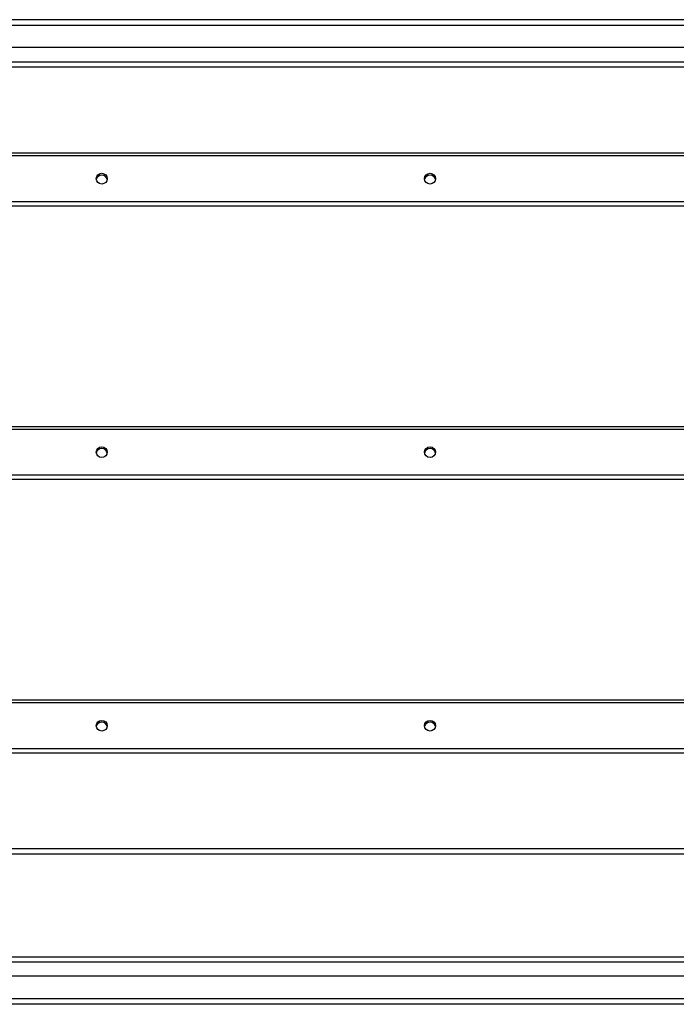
# Model space of a CAD drawing. Header units: inches. Extents: x 32 to 80, y 18.9 to 39.2.
# Tile 33 of 53: x 56 to 68, y 20.1 to 38.1. Entities that reach past the tile are written whole.
import ezdxf

# ---------------------------------------------------------------- set-up
doc = ezdxf.new("R2010")
doc.units = ezdxf.units.IN
doc.header["$MEASUREMENT"] = 0
doc.layers.add('Visible Edges(ANSI)', color=7, linetype='Continuous', lineweight=25)
doc.layers.add('Visible Tangent Edges(ANSI)', color=7, linetype='Continuous', lineweight=25)

msp = doc.modelspace()

# ---------------------------------------------------------------- linework, layer by layer
at = {"layer": 'Visible Edges(ANSI)'}
for p, q in [((79.937, 38.067), (32.135, 38.067)), ((79.327, 37.556), (32.745, 37.556)), ((79.139, 37.201), (32.933, 37.201)), ((42.536, 35.631), (78.536, 35.631)), ((78.536, 34.66), (42.536, 34.66)), ((42.536, 30.631), (78.536, 30.631)), ((78.536, 29.66), (42.536, 29.66)), ((42.536, 25.631), (78.536, 25.631)), ((78.536, 24.66), (42.536, 24.66)), ((47.161, 22.817), (73.911, 22.817)), ((32.933, 20.934), (79.139, 20.934)), ((79.327, 20.579), (32.745, 20.579)), ((79.937, 20.067), (32.902, 20.067))]:
    msp.add_line(p, q, dxfattribs=at)
for centre in [(57.536, 35.161), (63.536, 35.161), (57.536, 30.161), (63.536, 30.161), (57.536, 25.161), (63.536, 25.161)]:
    msp.add_ellipse(centre, major_axis=(-0.101, 0), ratio=0.966998, dxfattribs=at)
for centre in [(57.536, 35.129), (63.536, 35.129), (57.536, 30.129), (63.536, 30.129), (57.536, 25.129), (63.536, 25.129)]:
    msp.add_ellipse(centre, major_axis=(0.101, 0), ratio=0.966998, start_param=0.164597, end_param=2.976995, dxfattribs=at)
at = {"layer": 'Visible Tangent Edges(ANSI)'}
for p, q in [((32.135, 37.968), (79.937, 37.968)), ((32.803, 37.3), (79.269, 37.3)), ((42.536, 35.584), (78.536, 35.584)), ((78.536, 34.738), (42.536, 34.738)), ((42.536, 30.584), (78.536, 30.584)), ((78.536, 29.738), (42.536, 29.738)), ((42.536, 25.584), (78.536, 25.584)), ((78.536, 24.738), (42.536, 24.738)), ((47.161, 22.916), (73.911, 22.916)), ((79.269, 20.835), (32.803, 20.835)), ((79.937, 20.166), (32.135, 20.166))]:
    msp.add_line(p, q, dxfattribs=at)

doc.saveas('drawing.dxf')
